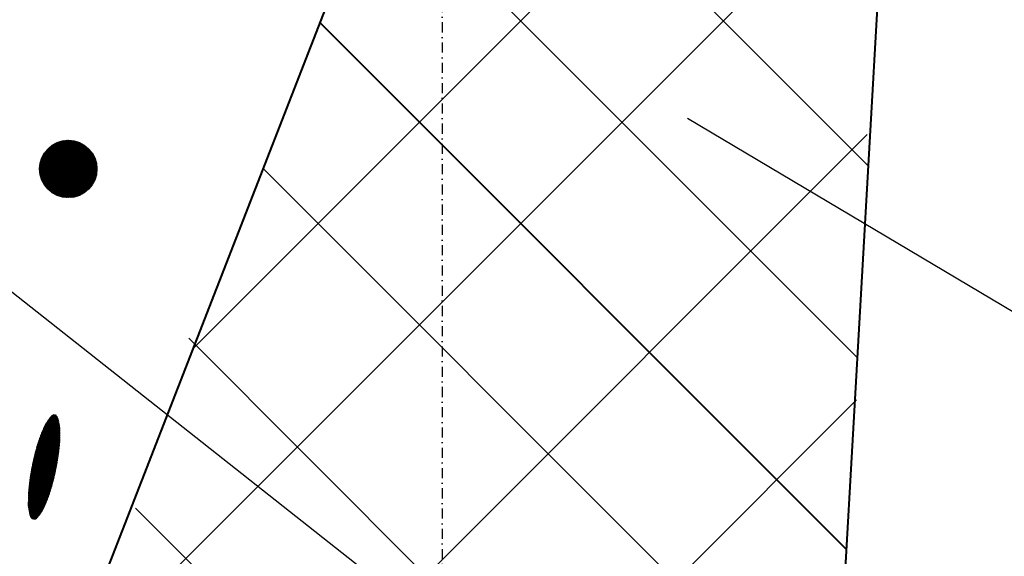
# Model space of a CAD drawing. Header units: millimetres. Extents: x -3143211 to -2549809, y 1060331 to 1341741.
# Tile 31 of 131: x -3030345 to -3027869, y 1083709 to 1085057. Entities that reach past the tile are written whole.
import ezdxf

# ---------------------------------------------------------------- set-up
doc = ezdxf.new("R2010")
doc.units = ezdxf.units.MM
doc.linetypes.add('DASHDOTX2', pattern=[50.8, 25.4, -12.7, 0, -12.7])
doc.linetypes.add('DASHED2', pattern=[9.525, 6.35, -3.175])
for name, color, linetype in [('7', 2, 'Continuous'), ('8', 2, 'Continuous'), ('ABR', 3, 'Continuous'), ('PUMP', 1, 'Continuous')]:
    doc.layers.add(name, color=color, linetype=linetype)

msp = doc.modelspace()

# ---------------------------------------------------------------- linework, layer by layer
at = {"color": 188}
for p, q in [((-3029909.05026, 1084230.79798), (-3028007.39573, 1086132.45252)), ((-3028211.59141, 1084689.90383), (-3029463.33254, 1085941.64496)), ((-3030233.67797, 1083397.05339), (-3028118.23744, 1085512.49392)), ((-3028239.14274, 1084208.33827), (-3029498.48391, 1085467.67945)), ((-3030294.55206, 1084682.55305), (-3030222.76913, 1084754.33597)), ((-3030294.51587, 1084680.04365), (-3030220.25973, 1084754.29979)), ((-3030294.49725, 1084685.15344), (-3030225.36952, 1084754.28117)), ((-3030294.39751, 1084677.61642), (-3030217.83251, 1084754.18143)), ((-3030294.34051, 1084687.85576), (-3030228.07184, 1084754.12443)), ((-3030294.20421, 1084675.26414), (-3030215.48022, 1084753.98813)), ((-3030294.06801, 1084690.67385), (-3030230.88993, 1084753.85193)), ((-3030293.94198, 1084672.98079), (-3030213.19687, 1084753.7259)), ((-3030293.66181, 1084693.62563), (-3030233.84171, 1084753.44573)), ((-3030293.61587, 1084670.76131), (-3030210.97739, 1084753.39979)), ((-3030293.23019, 1084668.60141), (-3030208.81749, 1084753.01411)), ((-3030293.09793, 1084696.73509), (-3030236.95118, 1084752.88185)), ((-3030292.78862, 1084666.49739), (-3030206.71348, 1084752.57254)), ((-3030292.34304, 1084700.03557), (-3030240.25165, 1084752.12696)), ((-3030292.29434, 1084664.44609), (-3030204.66217, 1084752.07826)), ((-3030291.75011, 1084662.44473), (-3030202.66082, 1084751.53403)), ((-3030291.34831, 1084703.57588), (-3030243.79196, 1084751.13223)), ((-3030291.15835, 1084660.49091), (-3030200.70699, 1084750.94227)), ((-3030290.52118, 1084658.5825), (-3030198.79858, 1084750.30509)), ((-3030290.03692, 1084707.43286), (-3030247.64894, 1084749.82084)), ((-3030289.84045, 1084656.71764), (-3030196.93372, 1084749.62437)), ((-3029873.13356, 1083110.36887), (-3028214.55354, 1084768.9489)), ((-3030289.11782, 1084654.89469), (-3030195.11077, 1084748.90174)), ((-3030288.35474, 1084653.11218), (-3030193.32826, 1084748.13866)), ((-3030288.27415, 1084711.74121), (-3030251.95729, 1084748.05807)), ((-3030287.55251, 1084651.36883), (-3030191.58492, 1084747.33642)), ((-3030286.71225, 1084649.66351), (-3030189.87959, 1084746.49617)), ((-3030285.83499, 1084647.99518), (-3030188.21127, 1084745.6189)), ((-3030285.77713, 1084716.78382), (-3030256.99991, 1084745.56104)), ((-3030284.92161, 1084646.36298), (-3030186.57906, 1084744.70552)), ((-3030283.9729, 1084644.7661), (-3030184.98218, 1084743.75682)), ((-3030282.98956, 1084643.20386), (-3030183.41994, 1084742.77347)), ((-3030281.97218, 1084641.67566), (-3030181.89174, 1084741.75609)), ((-3030281.66662, 1084723.43992), (-3030263.656, 1084741.45053)), ((-3030280.92128, 1084640.18097), (-3030180.39705, 1084740.7052)), ((-3030279.83731, 1084638.71936), (-3030178.93544, 1084739.62122)), ((-3030278.72063, 1084637.29045), (-3030177.50654, 1084738.50454)), ((-3030277.57154, 1084635.89395), (-3030176.11003, 1084737.35546)), ((-3030276.3903, 1084634.52961), (-3030174.7457, 1084736.17421)), ((-3030275.17705, 1084633.19727), (-3030173.41336, 1084734.96097)), ((-3030273.93193, 1084631.89681), (-3030172.11289, 1084733.71585)), ((-3030272.65498, 1084630.62818), (-3030170.84426, 1084732.4389)), ((-3030271.34619, 1084629.39138), (-3030169.60746, 1084731.13011)), ((-3030270.0055, 1084628.18649), (-3030168.40257, 1084729.78942)), ((-3030268.63277, 1084627.01363), (-3030167.22971, 1084728.41669)), ((-3030267.22782, 1084625.87299), (-3030166.08908, 1084727.01174)), ((-3030265.7904, 1084624.76483), (-3030164.98092, 1084725.57432)), ((-3030264.32018, 1084623.68947), (-3030163.90555, 1084724.1041)), ((-3030262.81678, 1084622.64729), (-3030162.86337, 1084722.6007)), ((-3030261.27973, 1084621.63875), (-3030161.85483, 1084721.06365)), ((-3030259.7085, 1084620.6644), (-3030160.88048, 1084719.49241)), ((-3030258.10245, 1084619.72486), (-3030159.94094, 1084717.88637)), ((-3030256.46089, 1084618.82084), (-3030159.03692, 1084716.2448)), ((-3030254.78298, 1084617.95316), (-3030158.16924, 1084714.5669)), ((-3030253.06782, 1084617.12274), (-3030157.33882, 1084712.85174)), ((-3030251.31435, 1084616.33062), (-3030156.54671, 1084711.09827)), ((-3030249.5214, 1084615.57799), (-3030155.79407, 1084709.30532)), ((-3030247.68764, 1084614.86617), (-3030155.08225, 1084707.47156)), ((-3030245.81156, 1084614.19666), (-3030154.41274, 1084705.59548)), ((-3030243.89147, 1084613.57117), (-3030153.78725, 1084703.67539)), ((-3030241.92543, 1084612.99162), (-3030153.2077, 1084701.70935)), ((-3030239.91127, 1084612.4602), (-3030152.67628, 1084699.69518)), ((-3030237.84647, 1084611.97942), (-3030152.1955, 1084697.63038)), ((-3030235.72817, 1084611.55213), (-3030151.76821, 1084695.51209)), ((-3030233.55307, 1084611.18165), (-3030151.39773, 1084693.33699)), ((-3030231.31734, 1084610.87179), (-3030151.08788, 1084691.10125)), ((-3030229.01649, 1084610.62706), (-3030150.84314, 1084688.80041)), ((-3030226.64524, 1084610.45272), (-3030150.66881, 1084686.42916)), ((-3030224.19729, 1084610.35509), (-3030150.57117, 1084683.9812)), ((-3030221.66503, 1084610.34177), (-3030150.55785, 1084681.44894)), ((-3030219.03914, 1084610.42207), (-3030150.63815, 1084678.82306)), ((-3030216.30804, 1084610.60759), (-3030150.82367, 1084676.09195)), ((-3028294.24539, 1083245.20716), (-3029732.71635, 1084683.67812)), ((-3030213.45694, 1084610.9131), (-3030151.12919, 1084673.24085)), ((-3030210.46655, 1084611.3579), (-3030151.57399, 1084670.25047)), ((-3030207.31086, 1084611.96801), (-3030152.18409, 1084667.09478)), ((-3030203.95324, 1084612.78005), (-3030152.99613, 1084663.73715)), ((-3030200.33916, 1084613.84854), (-3030154.06463, 1084660.12308)), ((-3030196.38074, 1084615.26138), (-3030155.47746, 1084656.16466)), ((-3030191.918, 1084617.17853), (-3030157.39462, 1084651.70192)), ((-3030186.59043, 1084619.96052), (-3030160.1766, 1084646.37435)), ((-3030179.01283, 1084624.99254), (-3030165.20862, 1084638.79675)), ((-3028762.28621, 1083099.38073), (-3029919.70362, 1084256.79814)), ((-3029281.62263, 1083061.59203), (-3028241.26574, 1084101.94892)), ((-3030270.22274, 1084057.04451), (-3030246.46454, 1084047.05243)), ((-3030269.07339, 1084058.51384), (-3030246.94695, 1084049.20804)), ((-3030267.89853, 1084059.97244), (-3030247.47225, 1084051.38168)), ((-3030266.69784, 1084061.42017), (-3030248.0421, 1084053.57406)), ((-3030265.39748, 1084062.82599), (-3030248.65828, 1084055.78592)), ((-3030263.6974, 1084064.0637), (-3030249.32278, 1084058.01811)), ((-3030261.35587, 1084065.03163), (-3030250.28179, 1084060.37416)), ((-3030257.18216, 1084065.22899), (-3030253.05985, 1084063.49525)), ((-3030285.32651, 1084032.15331), (-3030243.4923, 1084014.55893)), ((-3030284.55752, 1084033.78261), (-3030243.49274, 1084016.51183)), ((-3030283.76566, 1084035.40229), (-3030243.50564, 1084018.46998)), ((-3030282.95088, 1084037.01232), (-3030243.53111, 1084020.4334)), ((-3030282.1131, 1084038.61269), (-3030243.56924, 1084022.40215)), ((-3030281.25225, 1084040.20336), (-3030243.6279, 1084024.37954)), ((-3030280.36823, 1084041.78428), (-3030243.7171, 1084026.36977)), ((-3030279.46094, 1084043.35541), (-3030243.83754, 1084028.37314)), ((-3030278.53026, 1084044.9167), (-3030243.98993, 1084030.38995)), ((-3030277.57604, 1084046.4681), (-3030244.17505, 1084032.42052)), ((-3030276.59813, 1084048.00953), (-3030244.3937, 1084034.4652)), ((-3030275.59637, 1084049.54094), (-3030244.64678, 1084036.52435)), ((-3030274.57057, 1084051.06223), (-3030244.93524, 1084038.59838)), ((-3030273.52054, 1084052.57333), (-3030245.2601, 1084040.68773)), ((-3030272.44605, 1084054.07414), (-3030245.62246, 1084042.79284)), ((-3030271.34687, 1084055.56457), (-3030246.02351, 1084044.91423)), ((-3030295.47552, 1084007.13098), (-3030244.91924, 1083985.86833)), ((-3030294.86721, 1084008.82785), (-3030244.74331, 1083987.74705)), ((-3030294.24915, 1084010.52063), (-3030244.57861, 1083989.6305)), ((-3030293.62135, 1084012.20931), (-3030244.4252, 1083991.5187)), ((-3030292.9838, 1084013.89389), (-3030244.28316, 1083993.41167)), ((-3030292.33652, 1084015.57437), (-3030244.15254, 1083995.30946)), ((-3030291.67952, 1084017.25077), (-3030244.03343, 1083997.21208)), ((-3030291.01279, 1084018.92308), (-3030243.92591, 1083999.11957)), ((-3030290.33634, 1084020.5913), (-3030243.83004, 1084001.03197)), ((-3030289.65017, 1084022.25543), (-3030243.7459, 1084002.9493)), ((-3030288.95429, 1084023.91547), (-3030243.67359, 1084004.8716)), ((-3030288.24869, 1084025.57143), (-3030243.61317, 1084006.79891)), ((-3030287.53337, 1084027.22331), (-3030243.56475, 1084008.73125)), ((-3030286.80834, 1084028.87109), (-3030243.5284, 1084010.66868)), ((-3030286.07358, 1084030.51479), (-3030243.50422, 1084012.61123)), ((-3030303.05122, 1083982.9791), (-3030248.14554, 1083959.88721)), ((-3030302.55395, 1083984.72268), (-3030247.87755, 1083961.72721)), ((-3030302.05148, 1083986.46406), (-3030247.61518, 1083963.56958)), ((-3030301.54379, 1083988.20326), (-3030247.35845, 1083965.41433)), ((-3030301.03091, 1083989.94027), (-3030247.10739, 1083967.26145)), ((-3030300.51284, 1083991.6751), (-3030246.86199, 1083969.11096)), ((-3030299.98958, 1083993.40775), (-3030246.62229, 1083970.96286)), ((-3030299.45963, 1083995.13758), (-3030246.38828, 1083972.81716)), ((-3030298.91993, 1083996.86331), (-3030246.15999, 1083974.67386)), ((-3030298.37038, 1083998.5849), (-3030245.93744, 1083976.53298)), ((-3030297.811, 1084000.30236), (-3030245.72063, 1083978.39451)), ((-3030297.24182, 1084002.01569), (-3030245.50959, 1083980.25847)), ((-3030296.66283, 1084003.7249), (-3030245.30433, 1083982.12486)), ((-3030296.07406, 1084005.42999), (-3030245.10632, 1083983.9943)), ((-3030309.46237, 1083958.33744), (-3030252.48123, 1083934.37267)), ((-3030309.03872, 1083960.11198), (-3030252.13578, 1083936.18009)), ((-3030308.60978, 1083961.88429), (-3030251.79578, 1083937.98982)), ((-3030308.17553, 1083963.65437), (-3030251.46125, 1083939.80184)), ((-3030307.73599, 1083965.42223), (-3030251.1322, 1083941.61616)), ((-3030307.29117, 1083967.18787), (-3030250.80863, 1083943.43279)), ((-3030306.84107, 1083968.95128), (-3030250.49057, 1083945.25174)), ((-3030306.38571, 1083970.71249), (-3030250.17801, 1083947.073)), ((-3030305.92508, 1083972.47147), (-3030249.87099, 1083948.89659)), ((-3030305.4592, 1083974.22825), (-3030249.5695, 1083950.72251)), ((-3030304.98808, 1083975.98282), (-3030249.27356, 1083952.55076)), ((-3030304.51171, 1083977.73519), (-3030248.98318, 1083954.38135)), ((-3030304.0301, 1083979.48536), (-3030248.69837, 1083956.21428)), ((-3030303.54327, 1083981.23333), (-3030248.41916, 1083958.04957)), ((-3030314.83121, 1083933.25741), (-3030257.88457, 1083909.30715)), ((-3030314.48281, 1083935.0636), (-3030257.46381, 1083911.0829)), ((-3030314.12897, 1083936.8675), (-3030257.04837, 1083912.86089)), ((-3030313.7697, 1083938.66912), (-3030256.63825, 1083914.64113)), ((-3030313.40501, 1083940.46845), (-3030256.23347, 1083916.4236)), ((-3030313.03492, 1083942.26552), (-3030255.83404, 1083918.20833)), ((-3030312.65943, 1083944.06031), (-3030255.43996, 1083919.9953)), ((-3030312.27855, 1083945.85284), (-3030255.05125, 1083921.78454)), ((-3030311.8923, 1083947.64311), (-3030254.6679, 1083923.57603)), ((-3030311.50068, 1083949.43112), (-3030254.28994, 1083925.36978)), ((-3030311.1037, 1083951.21687), (-3030253.91738, 1083927.16581)), ((-3030310.70137, 1083953.00038), (-3030253.55021, 1083928.9641)), ((-3030310.2937, 1083954.78164), (-3030253.18846, 1083930.76468)), ((-3030309.88069, 1083956.56066), (-3030252.83213, 1083932.56753)), ((-3030318.86039, 1083909.56667), (-3030263.83503, 1083886.42445)), ((-3030318.58374, 1083911.40304), (-3030263.3458, 1083888.17141)), ((-3030318.30149, 1083913.23705), (-3030262.86181, 1083889.92057)), ((-3030318.01367, 1083915.06871), (-3030262.38304, 1083891.67193)), ((-3030317.72027, 1083916.89803), (-3030261.90951, 1083893.42549)), ((-3030317.42132, 1083918.72502), (-3030261.44122, 1083895.18126)), ((-3030317.11683, 1083920.54967), (-3030260.97819, 1083896.93923)), ((-3030316.80681, 1083922.372), (-3030260.52041, 1083898.69942)), ((-3030316.49127, 1083924.19201), (-3030260.0679, 1083900.46182)), ((-3030316.17022, 1083926.0097), (-3030259.62066, 1083902.22644)), ((-3030315.84368, 1083927.82508), (-3030259.1787, 1083903.99328)), ((-3030315.51166, 1083929.63816), (-3030258.74203, 1083905.76234)), ((-3030315.17417, 1083931.44893), (-3030258.31065, 1083907.53363)), ((-3030322.13426, 1083883.60556), (-3030271.35248, 1083862.24807)), ((-3030321.94115, 1083885.47706), (-3030270.75923, 1083863.95128)), ((-3030321.73865, 1083887.34461), (-3030270.17576, 1083865.65861)), ((-3030321.53026, 1083889.20968), (-3030269.60208, 1083867.37005)), ((-3030321.31609, 1083891.07232), (-3030269.03821, 1083869.08561)), ((-3030321.09617, 1083892.93254), (-3030268.48415, 1083870.80531)), ((-3030320.87051, 1083894.79035), (-3030267.93993, 1083872.52914)), ((-3030320.63912, 1083896.64575), (-3030267.40556, 1083874.25711)), ((-3030320.40202, 1083898.49875), (-3030266.87977, 1083875.98869)), ((-3030320.15923, 1083900.34936), (-3030266.35932, 1083877.72252)), ((-3030319.91076, 1083902.19757), (-3030265.84405, 1083879.45853)), ((-3030319.65663, 1083904.04341), (-3030265.33399, 1083881.19673)), ((-3030319.39685, 1083905.88686), (-3030264.82913, 1083882.93711)), ((-3030319.13143, 1083907.72795), (-3030264.32947, 1083884.67968)), ((-3030323.60688, 1083858.8396), (-3030279.95114, 1083840.47914)), ((-3030323.56398, 1083860.77427), (-3030279.23137, 1083842.12914)), ((-3030323.50904, 1083862.70388), (-3030278.52132, 1083843.78323)), ((-3030323.44217, 1083864.62848), (-3030277.82098, 1083845.4414)), ((-3030323.36344, 1083866.54808), (-3030277.13036, 1083847.10366)), ((-3030323.27294, 1083868.46273), (-3030276.44946, 1083848.77)), ((-3030323.17074, 1083870.37247), (-3030275.77827, 1083850.44044)), ((-3030323.05693, 1083872.27732), (-3030275.11681, 1083852.11496)), ((-3030322.93158, 1083874.17731), (-3030274.46508, 1083853.79357)), ((-3030322.79477, 1083876.07249), (-3030273.82307, 1083855.47628)), ((-3030322.64656, 1083877.96287), (-3030273.1908, 1083857.16307)), ((-3030322.48703, 1083879.84849), (-3030272.56827, 1083858.85397)), ((-3030322.31624, 1083881.72938), (-3030271.95549, 1083860.54897)), ((-3030323.6625, 1083853.00484), (-3030282.17651, 1083835.55693)), ((-3030323.65636, 1083851.04955), (-3030282.95597, 1083833.93203)), ((-3030323.65623, 1083854.95493), (-3030281.41989, 1083837.19143)), ((-3030323.63771, 1083849.08899), (-3030283.75833, 1083832.31677)), ((-3030323.63766, 1083856.89983), (-3030280.68063, 1083838.83323)), ((-3030323.60646, 1083847.12313), (-3030284.58365, 1083830.71116)), ((-3030323.56108, 1083845.15133), (-3030285.43199, 1083829.11523)), ((-3030323.48852, 1083843.16809), (-3030286.30344, 1083827.52902)), ((-3030323.38509, 1083841.17188), (-3030287.19811, 1083825.95258)), ((-3030323.2501, 1083839.16239), (-3030288.1161, 1083824.38595)), ((-3030323.08281, 1083837.13932), (-3030289.05756, 1083822.82919)), ((-3030322.88243, 1083835.10233), (-3030290.02261, 1083821.28235)), ((-3030322.64811, 1083833.05106), (-3030291.01143, 1083819.7455)), ((-3030322.37894, 1083830.98514), (-3030292.02418, 1083818.21872)), ((-3030322.07393, 1083828.90415), (-3030293.06106, 1083816.70209)), ((-3030321.73203, 1083826.80764), (-3030294.12227, 1083815.1957)), ((-3030321.3521, 1083824.69513), (-3030295.20805, 1083813.69963)), ((-3030320.93289, 1083822.56611), (-3030296.31863, 1083812.21399)), ((-3030320.47307, 1083820.42), (-3030297.45428, 1083810.7389)), ((-3030319.97121, 1083818.25622), (-3030298.61528, 1083809.27447)), ((-3030319.42571, 1083816.07408), (-3030299.80194, 1083807.82083)), ((-3030318.83486, 1083813.87287), (-3030301.01671, 1083806.37902)), ((-3030318.19679, 1083811.6518), (-3030302.47491, 1083805.03958)), ((-3030317.48859, 1083809.40123), (-3030304.4246, 1083803.90686)), ((-3029284.9401, 1083061.59272), (-3030053.26554, 1083829.91816)), ((-3030316.04069, 1083806.83957), (-3030307.26815, 1083803.15006))]:
    msp.add_line(p, q, dxfattribs=at)
at = {"lineweight": 40}
for p, q in [((-3029554.31401, 1085141.87064), (-3030290.37797, 1083251.4302)), ((-3028186.31358, 1085131.73125), (-3028297.05337, 1083196.127)), ((-3028266.69406, 1083726.77272), (-3029590.03904, 1085050.11769))]:
    msp.add_line(p, q, dxfattribs=at)
for radius in [4176, 3600]:
    msp.add_circle((-3029282.528, 1086661.59191), radius, dxfattribs=at)
at = {"layer": '7', "color": 188, "linetype": 'DASHED2'}
msp.add_arc((-3029282.528, 1086661.59191), 3168, 108.54490061, 231.87754931, dxfattribs=at)
at = {"layer": '8', "color": 188}
msp.add_circle((-3030222.55238, 1084682.3363), 72, dxfattribs=at)
for centre, radius, start, end in [((-3030192.54201, 1083848.95222), 131.0742, 181.31304712, 197.30093885), ((-3030400.7436, 1083891.43439), 131.0742, 319.63402066, 335.62191237), ((-3030308.33635, 1083812.88421), 9.79258, 197.30093885, 258.46747975), ((-3030308.33635, 1083812.88421), 9.79258, 258.46747975, 319.63402066)]:
    msp.add_arc(centre, radius, start, end, dxfattribs=at)
at = {"layer": 'ABR', "color": 188, "linetype": 'DASHDOTX2'}
msp.add_line((-3029282.528, 1091616.91672), (-3029282.528, 1080707.49374), dxfattribs=at)
at = {"layer": 'Defpoints', "color": 188, "linetype": 'ByBlock'}
msp.add_point((-3029282.528, 1083781.59191), dxfattribs=at)
at = {"layer": 'PUMP', "color": 188}
for p, q in [((-3028665.92461, 1084809.879), (-3024232.54688, 1082174.14342)), ((-3030518.66076, 1084494.77147), (-3024318.8417, 1079605.30835))]:
    msp.add_line(p, q, dxfattribs=at)

doc.saveas('drawing.dxf')
